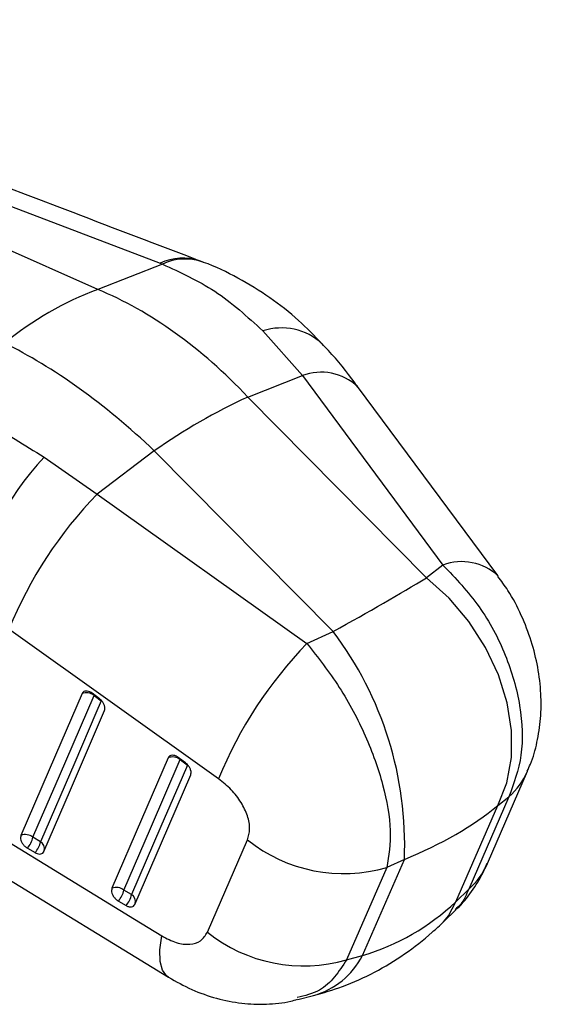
# Model space of a CAD drawing. Header units: millimetres. Extents: x 32 to 406, y 43 to 290.
# Tile 20 of 21: x 388 to 406, y 97 to 130. Entities that reach past the tile are written whole.
import ezdxf

# ---------------------------------------------------------------- set-up
doc = ezdxf.new("R2010")
doc.units = ezdxf.units.MM

msp = doc.modelspace()

# ---------------------------------------------------------------- linework, layer by layer
at = {"color": 7, "linetype": 'Continuous', "lineweight": 25}
for p, q in [((371.6443, 130.1879), (392.881, 122.0793)), ((390.8055, 121.2076), (370.9177, 130.0097)), ((392.9579, 122.0498), (390.8055, 121.2076)), ((392.881, 122.0793), (392.9579, 122.0498)), ((394.3039, 122.1201), (394.1742, 122.1703)), ((396.3122, 119.8244), (397.6287, 118.33)), ((395.8063, 117.6169), (397.6287, 118.33)), ((397.6287, 118.33), (402.3176, 112.0072)), ((401.7708, 111.5856), (395.8063, 117.6169)), ((392.6905, 115.8182), (390.7843, 114.3788)), ((398.6551, 109.7869), (392.6905, 115.8182)), ((389.0136, 115.611), (390.7843, 114.3788)), ((390.7843, 114.3788), (397.7802, 109.3879)), ((402.3176, 112.0072), (401.7708, 111.5856)), ((394.8353, 104.8746), (387.8399, 109.8658)), ((397.7802, 109.3879), (398.6551, 109.7869)), ((390.858, 107.5464), (390.6158, 107.7271)), ((390.68, 107.6575), (390.9221, 107.4767)), ((393.7301, 105.4026), (393.488, 105.5833)), ((393.5521, 105.5137), (393.7942, 105.333)), ((403.8023, 102.0467), (405.1408, 105.1258)), ((404.5146, 104.267), (403.1761, 101.1879)), ((404.1469, 103.9835), (404.5146, 104.267)), ((402.7497, 100.7703), (404.1469, 103.9835)), ((385.4261, 102.9888), (393.1594, 98.2522)), ((388.8966, 102.7735), (388.6407, 102.9223)), ((388.4588, 102.5581), (388.7146, 102.4092)), ((394.4615, 99.7521), (395.8008, 102.8329)), ((400.4429, 101.9164), (399.1027, 98.8363)), ((399.6339, 98.9716), (401.0312, 102.1848)), ((401.0312, 102.1848), (400.4429, 101.9164)), ((391.9319, 101.0078), (391.676, 101.1567)), ((403.1761, 101.1879), (402.7497, 100.7703)), ((391.4941, 100.7924), (391.75, 100.6435)), ((402.3391, 100.1029), (402.7425, 100.498)), ((399.1027, 98.8363), (399.6339, 98.9716)), ((397.4811, 97.505), (397.9954, 97.6359))]:
    msp.add_line(p, q, dxfattribs=at)
at = {"color": 8, "linetype": 'Continuous', "lineweight": 25}
for p, q in [((390.6864, 107.6748), (390.68, 107.6575)), ((393.5586, 105.531), (393.5521, 105.5137))]:
    msp.add_line(p, q, dxfattribs=at)
at = {"color": 7, "linetype": 'Continuous', "lineweight": 25, "flags": 128}
for points in [[(404.1593, 111.6413), (404.1446, 111.6611), (399.4707, 117.9637)], [(404.1469, 103.9835), (404.4478, 104.7399), (404.6028, 105.5808), (404.6073, 106.4807), (404.461, 107.4126), (404.1685, 108.3485), (403.7385, 109.2604), (403.1839, 110.1207), (402.5213, 110.9036), (401.7708, 111.5856)], [(390.2813, 107.7191), (390.1042, 107.308), (389.396, 105.6636), (388.242, 102.9839)], [(388.6407, 102.9223), (388.8178, 103.3334), (389.5259, 104.9778), (390.68, 107.6575)], [(390.9221, 107.4767), (390.7451, 107.0656), (390.0369, 105.4213), (388.8966, 102.7735)], [(389.0057, 102.446), (389.1827, 102.8571), (389.8909, 104.5015), (391.0311, 107.1493)], [(393.1534, 105.5754), (392.9764, 105.1643), (392.2684, 103.52), (391.2773, 101.2182)], [(391.676, 101.1567), (391.853, 101.5677), (392.561, 103.212), (393.5521, 105.5137)], [(393.7942, 105.333), (393.6172, 104.9219), (392.9093, 103.2777), (391.9319, 101.0078)], [(392.041, 100.6804), (392.218, 101.0914), (392.926, 102.7357), (393.9033, 105.0056)], [(385.2074, 104.3675), (392.0325, 100.1864), (392.9408, 99.63)]]:
    msp.add_lwpolyline(points, dxfattribs=at)
at = {"color": 8, "linetype": 'Continuous', "lineweight": 25, "flags": 128}
for points in [[(402.3381, 100.102), (402.5069, 100.2968), (402.7497, 100.7703)], [(393.1589, 98.2521), (393.1122, 98.2851), (392.9629, 98.4837), (392.8834, 98.7802), (392.8759, 99.1661), (392.9408, 99.63)]]:
    msp.add_lwpolyline(points, dxfattribs=at)
at = {"color": 8, "linetype": 'Continuous', "lineweight": 25}
for centre, radius, start, end in [((393.6373, 120.5381), 1.7169, 70.42841, 116.13846), ((393.7152, 120.4826), 1.7406, 70.19061, 115.79005), ((396.9336, 117.9006), 2.0216, 47.72137, 107.90042), ((398.2551, 116.6655), 1.7785, 46.89061, 110.62444), ((402.944, 110.3457), 1.7757, 46.7274, 110.65882), ((402.8879, 106.1107), 2.4588, 311.4214, 336.41505), ((388.7522, 102.5406), 0.2739, 345.73766, 58.20392), ((401.5491, 103.0319), 2.4591, 311.42281, 336.4208), ((391.7876, 100.775), 0.2739, 345.73963, 58.20515), ((397.265, 100.2049), 2.6708, 285.87229, 332.49924)]:
    msp.add_arc(centre, radius, start, end, dxfattribs=at)
at = {"color": 7, "linetype": 'Continuous', "lineweight": 25}
for centre, radius, start, end in [((394.5554, 111.1184), 10.7636, 110.38887, 129.60576), ((404.3456, 99.2267), 20.2761, 114.90754, 125.08709), ((396.5137, 108.677), 10.2143, 137.24611, 168.46331), ((400.9654, 104.5195), 14.1725, 135.92009, 157.83788), ((389.2504, 102.675), 11.791, 357.61716, 37.09702), ((407.9565, 99.5304), 14.1678, 135.9117, 157.83938), ((390.4278, 107.3467), 0.4002, 50.9414, 111.47377), ((393.2999, 105.2029), 0.4002, 50.94234, 111.47643), ((388.3886, 102.6115), 0.4002, 50.94792, 111.48213), ((387.8256, 103.1019), 0.8347, 319.34003, 347.57607), ((388.0814, 102.9531), 0.8347, 319.34129, 347.5751), ((399.0025, 106.8351), 5.1253, 231.34122, 286.32289), ((391.4239, 100.8458), 0.4002, 50.95141, 111.48769), ((390.861, 101.3362), 0.8346, 319.34202, 347.57966), ((391.1168, 101.1873), 0.8346, 319.34264, 347.57995), ((397.6622, 103.7549), 5.1251, 231.35387, 286.32335)]:
    msp.add_arc(centre, radius, start, end, dxfattribs=at)
for centre, major_axis, ratio, start_param, end_param in [((390.4809, 107.2683), (-5.9986, 14.1351), 0.6660769, 5.2186384, 5.6868258), ((390.4809, 107.2683), (-9.0006, 12.4396), 0.4761917, 5.0879251, 5.5561126), ((392.595, 107.4905), (11.8399, 6.0677), 0.0618626, 5.2177179, 5.5667837), ((392.595, 107.4905), (13.5451, 0.1048), 0.5052278, 5.3808195, 5.7298853), ((394.4394, 111.7321), (-6.7647, 12.0963), 0.7474081, 2.9772612, 3.326327)]:
    msp.add_ellipse(centre, major_axis=major_axis, ratio=ratio, start_param=start_param, end_param=end_param, dxfattribs=at)
for points, knots in [([(394.2115, 122.1562), (392.8004, 122.6947), (385.7669, 125.3786), (378.7374, 128.064), (373.1182, 130.2107)], [0, 0, 0, 0, 0.2006289, 1, 1, 1, 1]), ([(392.9579, 122.0498), (393.5556, 121.7791), (394.7697, 121.2291), (395.7928, 120.2975), (396.3122, 119.8244)], [0, 0, 0, 0, 0.4922791, 1, 1, 1, 1]), ([(398.2829, 119.3959), (398.029, 119.6614), (397.4909, 120.2243), (396.5472, 120.9555), (395.4848, 121.5953), (394.7235, 121.9831), (394.314, 122.1154), (394.303, 122.1189)], [0, 0, 0, 0, 0.2248156, 0.4765028, 0.7327788, 0.992845, 1, 1, 1, 1]), ([(399.4699, 117.9608), (399.4417, 117.9999), (399.1338, 118.4274), (398.7445, 118.9171), (398.3571, 119.3164), (398.2854, 119.3902)], [0, 0, 0, 0, 0.0757956, 0.8289918, 1, 1, 1, 1]), ([(385.4422, 117.7111), (385.9886, 117.4107), (387.0984, 116.8006), (388.3686, 116.0116), (389.0136, 115.611)], [0, 0, 0, 0, 0.4922791, 1, 1, 1, 1]), ([(402.3176, 112.0072), (402.7397, 111.5633), (403.5752, 110.6845), (404.4564, 109.0174), (404.9463, 107.2975), (405.0149, 105.6133), (404.681, 104.7147), (404.5146, 104.267)], [0, 0, 0, 0, 0.2028592, 0.4015612, 0.5986206, 0.7999998, 1, 1, 1, 1]), ([(405.1298, 105.1331), (405.1663, 105.2079), (405.3148, 105.5126), (405.4696, 106.1021), (405.5935, 106.8907), (405.601, 107.7316), (405.497, 108.5993), (405.2776, 109.4799), (404.9412, 110.3435), (404.5678, 111.074), (404.2634, 111.4754), (404.1477, 111.6279)], [0, 0, 0, 0, 0.0365872, 0.1489907, 0.2669209, 0.3878851, 0.516647, 0.6462764, 0.7784824, 0.9158314, 1, 1, 1, 1]), ([(397.7802, 109.3879), (398.1534, 108.9157), (398.8922, 107.9811), (399.7695, 106.3117), (400.3624, 104.6513), (400.6369, 103.086), (400.5074, 102.3054), (400.4429, 101.9164)], [0, 0, 0, 0, 0.2028592, 0.4015612, 0.5986206, 0.7999998, 1, 1, 1, 1]), ([(390.6158, 107.7271), (390.5914, 107.7433), (390.5376, 107.779), (390.4515, 107.8052), (390.3706, 107.8023), (390.3113, 107.7716), (390.2904, 107.7351), (390.2813, 107.7191)], [0, 0, 0, 0, 0.1801841, 0.3975025, 0.6148172, 0.832136, 1, 1, 1, 1]), ([(391.0311, 107.1493), (391.0379, 107.1738), (391.0516, 107.2228), (391.0335, 107.3159), (390.9884, 107.4102), (390.926, 107.4905), (390.878, 107.5299), (390.858, 107.5464)], [0, 0, 0, 0, 0.2120946, 0.4241943, 0.6362895, 0.8483821, 1, 1, 1, 1]), ([(393.488, 105.5833), (393.4636, 105.5995), (393.4098, 105.6353), (393.3236, 105.6614), (393.2428, 105.6586), (393.1834, 105.6279), (393.1625, 105.5913), (393.1534, 105.5754)], [0, 0, 0, 0, 0.1802037, 0.3975152, 0.6148249, 0.832146, 1, 1, 1, 1]), ([(393.9033, 105.0056), (393.9098, 105.0287), (393.9234, 105.0762), (393.9072, 105.1672), (393.8635, 105.2616), (393.8009, 105.344), (393.7515, 105.3849), (393.7301, 105.4026)], [0, 0, 0, 0, 0.2010808, 0.4131647, 0.625254, 0.8373363, 1, 1, 1, 1]), ([(395.8008, 102.8329), (395.8345, 102.9507), (395.9019, 103.1864), (395.8161, 103.6344), (395.5989, 104.0905), (395.2643, 104.5304), (394.9803, 104.7582), (394.8353, 104.8746)], [0, 0, 0, 0, 0.1973261, 0.3948322, 0.5898814, 0.7904993, 1, 1, 1, 1]), ([(388.242, 102.9839), (388.2353, 102.9603), (388.2217, 102.9122), (388.2387, 102.8205), (388.2828, 102.7257), (388.3514, 102.638), (388.4149, 102.5846), (388.4516, 102.5624), (388.4588, 102.5581)], [0, 0, 0, 0, 0.18581656, 0.37778643, 0.56975382, 0.76172674, 0.95368923, 1, 1, 1, 1]), ([(388.7146, 102.4092), (388.7368, 102.3979), (388.789, 102.3711), (388.8697, 102.3573), (388.9443, 102.3728), (388.9871, 102.4087), (389.0017, 102.4381), (389.0057, 102.446)], [0, 0, 0, 0, 0.1791962, 0.4226592, 0.6661282, 0.9095878, 1, 1, 1, 1]), ([(402.7379, 100.5004), (402.754, 100.5139), (402.9608, 100.6882), (403.2764, 101.1086), (403.6166, 101.6173), (403.7502, 101.9526), (403.7911, 102.0553)], [0, 0, 0, 0, 0.0332365, 0.426775, 0.8243849, 1, 1, 1, 1]), ([(391.2773, 101.2182), (391.2706, 101.1946), (391.2571, 101.1466), (391.274, 101.0549), (391.318, 100.9602), (391.3867, 100.8725), (391.4501, 100.819), (391.4869, 100.7967), (391.4941, 100.7924)], [0, 0, 0, 0, 0.1855076, 0.3774781, 0.5694487, 0.7614219, 0.9533902, 1, 1, 1, 1]), ([(391.75, 100.6435), (391.7535, 100.6415), (391.7868, 100.6226), (391.8518, 100.5977), (391.9355, 100.594), (392.0042, 100.6203), (392.0288, 100.6604), (392.041, 100.6804)], [0, 0, 0, 0, 0.0290796, 0.2726917, 0.5162883, 0.7598979, 1, 1, 1, 1]), ([(397.9954, 97.6359), (398.3229, 97.7306), (399.0253, 97.9336), (400.0488, 98.4006), (401.0513, 99.0081), (401.805, 99.5957), (402.2139, 99.984), (402.3391, 100.1029)], [0, 0, 0, 0, 0.2029068, 0.43524936, 0.66636246, 0.89782807, 1, 1, 1, 1]), ([(392.9408, 99.63), (393.1022, 99.5452), (393.4254, 99.3755), (393.8812, 99.3261), (394.2611, 99.4377), (394.3936, 99.6456), (394.4615, 99.7521)], [0, 0, 0, 0, 0.2534127, 0.507371, 0.7476438, 1, 1, 1, 1]), ([(393.1639, 98.2516), (393.4197, 98.1072), (393.9315, 97.8183), (394.7556, 97.5318), (395.5927, 97.3639), (396.4251, 97.3379), (397.0571, 97.3902), (397.3948, 97.4935), (397.4706, 97.5166)], [0, 0, 0, 0, 0.1949522, 0.3901257, 0.5805321, 0.7643372, 0.9470549, 1, 1, 1, 1])]:
    msp.add_open_spline(points, degree=3, knots=knots, dxfattribs=at)
at = {"color": 8, "linetype": 'Continuous', "lineweight": 25}
for points, knots in [([(403.1761, 101.1879), (403.1008, 101.008), (402.9887, 100.7403), (402.7912, 100.57), (402.7264, 100.5141)], [0, 0, 0, 0, 0.6719816, 1, 1, 1, 1]), ([(399.1027, 98.8363), (398.976, 98.6375), (398.7187, 98.2338), (398.1856, 97.7413), (397.7122, 97.6334), (397.4543, 97.5747)], [0, 0, 0, 0, 0.3063623, 0.6222145, 1, 1, 1, 1])]:
    msp.add_open_spline(points, degree=3, knots=knots, dxfattribs=at)

doc.saveas('drawing.dxf')
